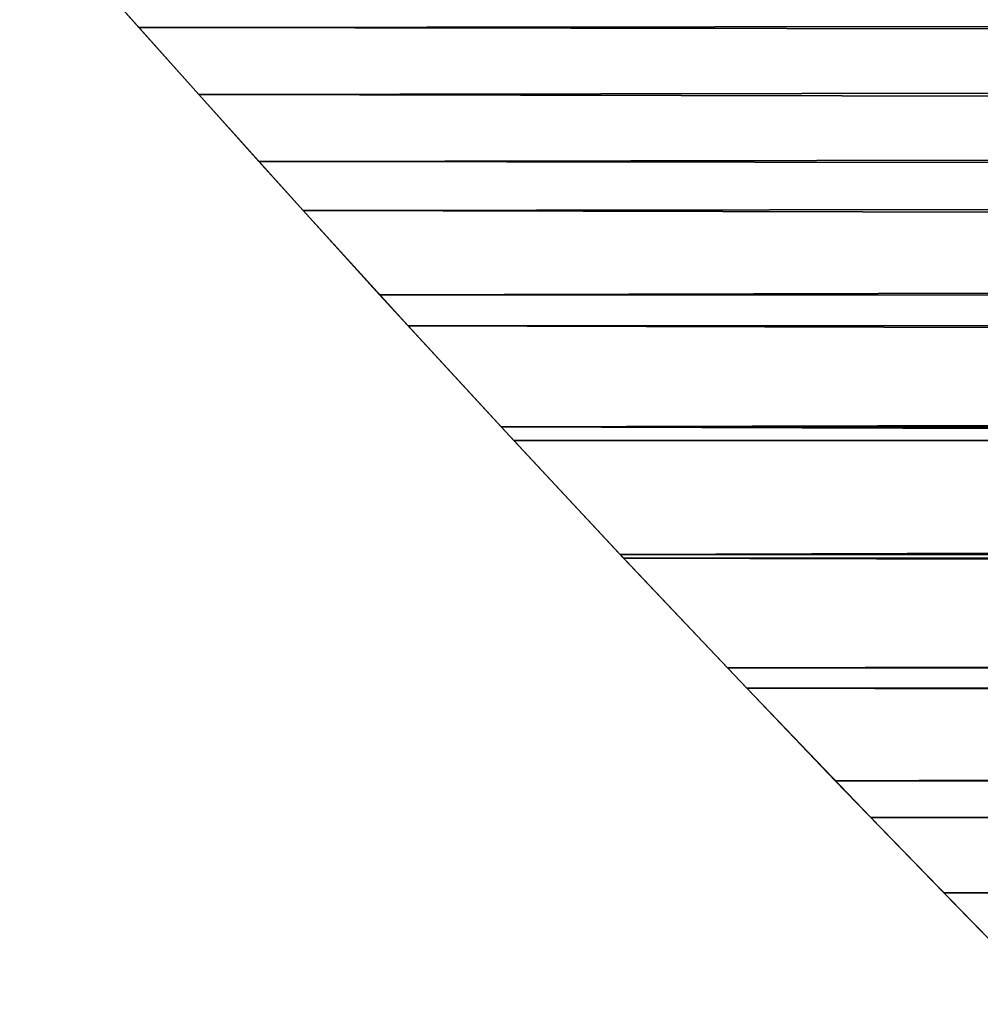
# Model space of a CAD drawing. Header units: millimetres. Extents: x -184 to 165, y -135 to 242.
# Tile 1 of 256: x -162.7 to -159.54, y -109.66 to -106.42. Entities that reach past the tile are written whole.
import ezdxf

# ---------------------------------------------------------------- set-up
doc = ezdxf.new("R2010")
doc.units = ezdxf.units.MM
doc.header["$LTSCALE"] = 41.718519
for name, color, linetype in [('383', 7, 'CONTINUOUS'), ('384', 7, 'CONTINUOUS'), ('386', 7, 'CONTINUOUS')]:
    doc.layers.add(name, color=color, linetype=linetype)

msp = doc.modelspace()

# ---------------------------------------------------------------- linework, layer by layer
at = {"layer": '383', "linetype": 'Continuous'}
for points in [[(-162.3052, -106.4424, 60), (-162.4489, -106.2801, 63), (-162.6969, -105.9982, 60), (-162.3052, -106.4424, 60)], [(-162.1082, -106.6633, 63), (-162.4489, -106.2801, 63), (-162.3052, -106.4424, 60), (-162.1082, -106.6633, 63)], [(-161.9107, -106.8834, 60), (-162.1082, -106.6633, 63), (-162.3052, -106.4424, 60), (-161.9107, -106.8834, 60)], [(-161.7652, -107.0446, 63), (-162.1082, -106.6633, 63), (-161.9107, -106.8834, 60), (-161.7652, -107.0446, 63)], [(-161.5136, -107.3213, 60), (-161.7652, -107.0446, 63), (-161.9107, -106.8834, 60), (-161.5136, -107.3213, 60)], [(-161.4199, -107.4238, 63), (-161.7652, -107.0446, 63), (-161.5136, -107.3213, 60), (-161.4199, -107.4238, 63)], [(-161.1138, -107.756, 60), (-161.4199, -107.4238, 63), (-161.5136, -107.3213, 60), (-161.1138, -107.756, 60)], [(-161.0722, -107.8009, 63), (-161.4199, -107.4238, 63), (-161.1138, -107.756, 60), (-161.0722, -107.8009, 63)], [(-160.7114, -108.1875, 60), (-161.0722, -107.8009, 63), (-161.1138, -107.756, 60), (-160.7114, -108.1875, 60)], [(-160.7223, -108.1759, 63), (-161.0722, -107.8009, 63), (-160.7114, -108.1875, 60), (-160.7223, -108.1759, 63)], [(-160.37, -108.5489, 63), (-160.7223, -108.1759, 63), (-160.7114, -108.1875, 60), (-160.37, -108.5489, 63)], [(-160.3064, -108.6158, 60), (-160.37, -108.5489, 63), (-160.7114, -108.1875, 60), (-160.3064, -108.6158, 60)], [(-160.0155, -108.9197, 63), (-160.37, -108.5489, 63), (-160.3064, -108.6158, 60), (-160.0155, -108.9197, 63)], [(-159.8988, -109.0408, 60), (-160.0155, -108.9197, 63), (-160.3064, -108.6158, 60), (-159.8988, -109.0408, 60)], [(-159.6588, -109.2885, 63), (-160.0155, -108.9197, 63), (-159.8988, -109.0408, 60), (-159.6588, -109.2885, 63)], [(-159.4887, -109.4627, 60), (-159.6588, -109.2885, 63), (-159.8988, -109.0408, 60), (-159.4887, -109.4627, 60)], [(-159.2997, -109.6551, 63), (-159.6588, -109.2885, 63), (-159.4887, -109.4627, 60), (-159.2997, -109.6551, 63)]]:
    msp.add_3dface(points, dxfattribs=at)
at = {"layer": '384', "linetype": 'Continuous'}
for points in [[(-35.0511, -106.2801, 60), (-162.3052, -106.4424, 60), (-162.6969, -105.9982, 60), (-35.0511, -106.2801, 60)], [(-35.0511, -106.2801, 60), (-35.3918, -106.6633, 60), (-162.3052, -106.4424, 60), (-35.0511, -106.2801, 60)], [(-35.3918, -106.6633, 60), (-161.9107, -106.8834, 60), (-162.3052, -106.4424, 60), (-35.3918, -106.6633, 60)], [(-35.3918, -106.6633, 60), (-35.7348, -107.0446, 60), (-161.9107, -106.8834, 60), (-35.3918, -106.6633, 60)], [(-35.7348, -107.0446, 60), (-161.5136, -107.3213, 60), (-161.9107, -106.8834, 60), (-35.7348, -107.0446, 60)], [(-35.7348, -107.0446, 60), (-36.0801, -107.4238, 60), (-161.5136, -107.3213, 60), (-35.7348, -107.0446, 60)], [(-36.0801, -107.4238, 60), (-161.1138, -107.756, 60), (-161.5136, -107.3213, 60), (-36.0801, -107.4238, 60)], [(-36.0801, -107.4238, 60), (-36.4278, -107.8009, 60), (-161.1138, -107.756, 60), (-36.0801, -107.4238, 60)], [(-36.4278, -107.8009, 60), (-36.7777, -108.1759, 60), (-161.1138, -107.756, 60), (-36.4278, -107.8009, 60)], [(-36.7777, -108.1759, 60), (-160.7114, -108.1875, 60), (-161.1138, -107.756, 60), (-36.7777, -108.1759, 60)], [(-36.7777, -108.1759, 60), (-37.13, -108.5489, 60), (-160.7114, -108.1875, 60), (-36.7777, -108.1759, 60)], [(-37.13, -108.5489, 60), (-160.3064, -108.6158, 60), (-160.7114, -108.1875, 60), (-37.13, -108.5489, 60)], [(-37.13, -108.5489, 60), (-37.4845, -108.9197, 60), (-160.3064, -108.6158, 60), (-37.13, -108.5489, 60)], [(-37.4845, -108.9197, 60), (-159.8988, -109.0408, 60), (-160.3064, -108.6158, 60), (-37.4845, -108.9197, 60)], [(-37.4845, -108.9197, 60), (-37.8412, -109.2885, 60), (-159.8988, -109.0408, 60), (-37.4845, -108.9197, 60)], [(-37.8412, -109.2885, 60), (-159.4887, -109.4627, 60), (-159.8988, -109.0408, 60), (-37.8412, -109.2885, 60)]]:
    msp.add_3dface(points, dxfattribs=at)
at = {"layer": '386', "linetype": 'Continuous'}
for points in [[(-162.4489, -106.2801, 63), (-35.1948, -106.4424, 63), (-34.8031, -105.9982, 63), (-162.4489, -106.2801, 63)], [(-162.4489, -106.2801, 63), (-162.1082, -106.6633, 63), (-35.1948, -106.4424, 63), (-162.4489, -106.2801, 63)], [(-162.1082, -106.6633, 63), (-35.5893, -106.8834, 63), (-35.1948, -106.4424, 63), (-162.1082, -106.6633, 63)], [(-162.1082, -106.6633, 63), (-161.7652, -107.0446, 63), (-35.5893, -106.8834, 63), (-162.1082, -106.6633, 63)], [(-161.7652, -107.0446, 63), (-35.9864, -107.3213, 63), (-35.5893, -106.8834, 63), (-161.7652, -107.0446, 63)], [(-161.7652, -107.0446, 63), (-161.4199, -107.4238, 63), (-35.9864, -107.3213, 63), (-161.7652, -107.0446, 63)], [(-161.4199, -107.4238, 63), (-36.3862, -107.756, 63), (-35.9864, -107.3213, 63), (-161.4199, -107.4238, 63)], [(-161.4199, -107.4238, 63), (-161.0722, -107.8009, 63), (-36.3862, -107.756, 63), (-161.4199, -107.4238, 63)], [(-161.0722, -107.8009, 63), (-160.7223, -108.1759, 63), (-36.3862, -107.756, 63), (-161.0722, -107.8009, 63)], [(-160.7223, -108.1759, 63), (-36.7886, -108.1875, 63), (-36.3862, -107.756, 63), (-160.7223, -108.1759, 63)], [(-160.7223, -108.1759, 63), (-160.37, -108.5489, 63), (-36.7886, -108.1875, 63), (-160.7223, -108.1759, 63)], [(-160.37, -108.5489, 63), (-37.1936, -108.6158, 63), (-36.7886, -108.1875, 63), (-160.37, -108.5489, 63)], [(-160.37, -108.5489, 63), (-160.0155, -108.9197, 63), (-37.1936, -108.6158, 63), (-160.37, -108.5489, 63)], [(-160.0155, -108.9197, 63), (-37.6012, -109.0408, 63), (-37.1936, -108.6158, 63), (-160.0155, -108.9197, 63)], [(-160.0155, -108.9197, 63), (-159.6588, -109.2885, 63), (-37.6012, -109.0408, 63), (-160.0155, -108.9197, 63)], [(-159.6588, -109.2885, 63), (-38.0113, -109.4627, 63), (-37.6012, -109.0408, 63), (-159.6588, -109.2885, 63)], [(-159.6588, -109.2885, 63), (-159.2997, -109.6551, 63), (-38.0113, -109.4627, 63), (-159.6588, -109.2885, 63)]]:
    msp.add_3dface(points, dxfattribs=at)

doc.saveas('drawing.dxf')
